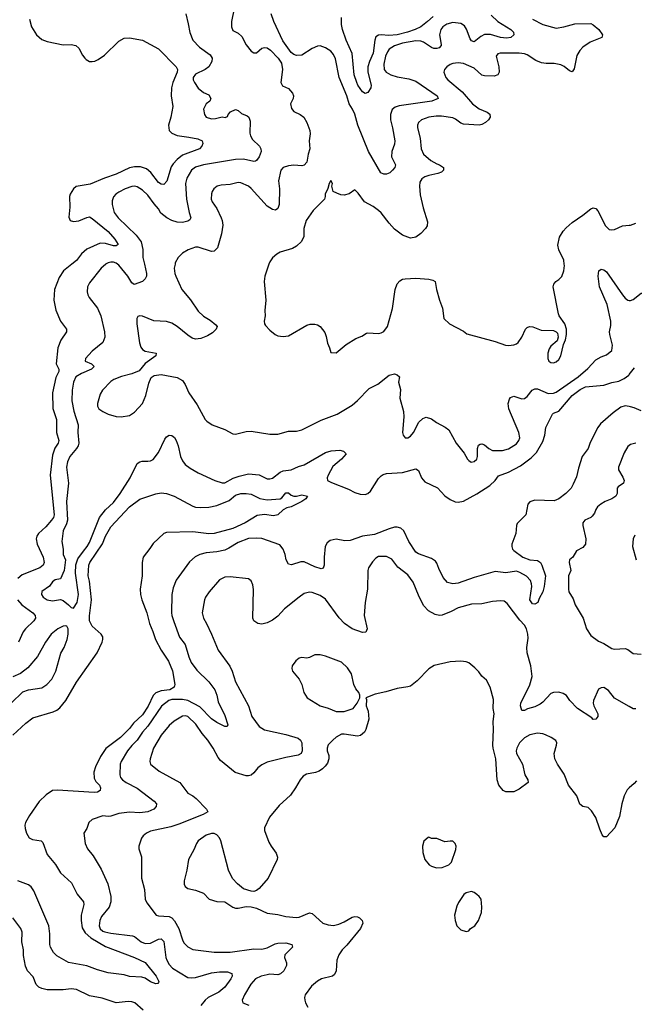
# Model space of a CAD drawing. Header units: inches. Extents: x 1839270 to 1929235, y 762242 to 910350.
# Tile 201 of 256: x 1895403 to 1900039, y 834418 to 841845. Entities that reach past the tile are written whole.
import ezdxf

# ---------------------------------------------------------------- set-up
doc = ezdxf.new("R2010")
doc.units = ezdxf.units.IN
doc.header["$MEASUREMENT"] = 0
for name, color, linetype in [('B8893', 7, 'Continuous'), ('B8894', 7, 'Continuous'), ('B9803', 7, 'Continuous'), ('B9804', 7, 'Continuous')]:
    doc.layers.add(name, color=color, linetype=linetype)

msp = doc.modelspace()

# ---------------------------------------------------------------- linework, layer by layer
at = {"layer": 'B8893', "color": 5}
for points, elevation in [([(1895795, 840000), (1895732.7, 839950), (1895700, 839900), (1895666, 839810), (1895659.6, 839730), (1895674.5, 839654.5), (1895710.2, 839570.2), (1895755.3, 839510), (1895757, 839490), (1895712.1, 839427.9), (1895690.2, 839369.8), (1895678.3, 839250), (1895696.9, 839210), (1895699.2, 839190), (1895674.9, 839145.1), (1895649.1, 839030.9), (1895651.9, 838911.9), (1895680.6, 838830), (1895680.1, 838730), (1895697.6, 838670), (1895692.9, 838650), (1895667.5, 838612.5), (1895650, 838558.9), (1895633.3, 838410), (1895661.9, 838110), (1895656.8, 838090), (1895642.9, 838070), (1895599.3, 838020.7), (1895544.9, 837970), (1895532.2, 837950), (1895526.2, 837930), (1895534, 837890), (1895580.5, 837790), (1895586.4, 837750), (1895581, 837730), (1895554.9, 837710), (1895421.5, 837658.5), (1895388.4, 837630)], 520), ([(1896051.4, 840000), (1896050, 839999.2), (1896018, 839970), (1895930, 839860.7), (1895915.6, 839830), (1895911.6, 839791.6), (1895916.5, 839770), (1895926.7, 839750), (1895988.8, 839670), (1896013.8, 839610), (1896041.7, 839490), (1896046, 839450), (1896029.1, 839410.9), (1895950, 839344.7), (1895899.5, 839290), (1895898, 839270), (1895945.5, 839250), (1895964.9, 839230), (1895943.6, 839210), (1895870, 839177.2), (1895825.2, 839150), (1895809.3, 839110), (1895799.3, 839050), (1895796.6, 838970), (1895812.4, 838892.4), (1895845.2, 838790), (1895841.6, 838730), (1895849.3, 838650), (1895843.8, 838630), (1895831.3, 838610), (1895780.2, 838550), (1895763.2, 838510), (1895756, 838470), (1895771.1, 838350), (1895755.9, 838210), (1895763.3, 838070), (1895756.6, 838043.4), (1895730.6, 837989.4), (1895720.1, 837910), (1895730.7, 837850), (1895731.2, 837810), (1895747.7, 837770), (1895739.3, 837690), (1895710, 837628), (1895670, 837619), (1895650, 837604), (1895627.9, 837572.1), (1895568.7, 837531.3), (1895568.5, 837510), (1895581.1, 837490), (1895610, 837469.1), (1895650, 837462.3), (1895710, 837470.4), (1895730, 837464.4), (1895772, 837432), (1895790, 837410.8), (1895810, 837406), (1895836.4, 837450), (1895846.2, 837510), (1895822.7, 837670), (1895826.1, 837733.9), (1895841.9, 837778.1), (1895883, 837837), (1895912.2, 837870), (1895930, 837901.7), (1896004.9, 838090), (1896050, 838148.8), (1896110, 838202), (1896161.3, 838270), (1896236.8, 838390), (1896290, 838497), (1896310, 838510.3), (1896325.5, 838514.5), (1896370, 838513.7), (1896390, 838517.6), (1896410, 838528.4), (1896450, 838580.5), (1896498.6, 838681.4), (1896510, 838697.3), (1896530, 838710.6), (1896550, 838707.7), (1896570, 838693.4), (1896583.8, 838670), (1896598, 838630), (1896615.2, 838550), (1896630, 838517.1), (1896650.4, 838490), (1896690, 838460.9), (1896750, 838427.6), (1896874, 838370), (1896930, 838352), (1896950, 838350.3), (1897014.2, 838385.8), (1897057.2, 838402.8), (1897130, 838418.2), (1897210, 838411.1), (1897270, 838382.6), (1897290, 838380.7), (1897310, 838386.4), (1897368.9, 838431.1), (1897390, 838441.2), (1897450, 838450.2), (1897506.1, 838473.9), (1897550, 838486.7), (1897710, 838579.6), (1897751.7, 838591.7), (1897816.7, 838596.7), (1897844.7, 838590), (1897866, 838570), (1897830.4, 838530), (1897766.1, 838473.9), (1897728.9, 838410), (1897721.3, 838390), (1897726, 838370), (1897754.2, 838354.2), (1897883, 838303), (1897930, 838279.6), (1897970, 838266.7), (1898010, 838263.6), (1898030, 838270.3), (1898050, 838288.4), (1898110, 838383.6), (1898130, 838404.9), (1898145.6, 838414.4), (1898170, 838421.5), (1898290, 838429.2), (1898390, 838458), (1898410, 838444.9), (1898432.7, 838390), (1898459, 838359), (1898554.1, 838314.1), (1898610, 838253.7), (1898650, 838224.9), (1898688.4, 838208.4), (1898710, 838204.9), (1898750, 838213), (1898851.5, 838268.5), (1898950, 838331.3), (1898990.5, 838369.5), (1899015.2, 838404.8), (1899090, 838431.6), (1899181.2, 838478.8), (1899261.2, 838538.8), (1899300.9, 838579.1), (1899350, 838663), (1899364.8, 838710), (1899372.4, 838770), (1899421.4, 838870), (1899430, 838877.8), (1899470, 838892.2), (1899569.5, 839010.5), (1899630, 839055.9), (1899670, 839075.2), (1899810, 839087.8), (1899870, 839109.3), (1899921.8, 839118.2), (1899962.7, 839137.3), (1899996.6, 839163.4), (1900000, 839167.6)], 540), ([(1896574.6, 840000), (1896569.2, 839970), (1896573.8, 839930), (1896580.8, 839910), (1896626, 839810), (1896691.2, 839731.2), (1896750, 839645.7), (1896790, 839608.4), (1896838.5, 839578.5), (1896883.4, 839543.4), (1896893, 839530), (1896886, 839510), (1896857.8, 839482.2), (1896819.7, 839460.3), (1896770, 839440.4), (1896730, 839436), (1896703.5, 839443.5), (1896670, 839464.4), (1896590, 839530.7), (1896550, 839556.8), (1896510, 839567.4), (1896414, 839574), (1896330, 839609.6), (1896310, 839611.6), (1896295.2, 839604.8), (1896286.4, 839590), (1896285.3, 839550), (1896306.5, 839406.5), (1896315.6, 839375.6), (1896330, 839357.1), (1896350, 839344.6), (1896431.3, 839330), (1896430.6, 839310), (1896350, 839251.5), (1896303.4, 839196.6), (1896250, 839174), (1896170, 839152.8), (1896114, 839130), (1896090, 839114.7), (1896026.4, 839050), (1896010, 839019), (1895988.7, 838950), (1895990.4, 838930), (1896000.5, 838910), (1896030, 838888.5), (1896070, 838870.4), (1896130, 838853), (1896168.1, 838848.1), (1896230, 838859.5), (1896270, 838884.9), (1896329.7, 838950), (1896355.1, 839010), (1896377.7, 839102.3), (1896394.5, 839145.5), (1896418, 839162), (1896470, 839168.2), (1896590, 839144.9), (1896630, 839123.8), (1896652.2, 839092.2), (1896678.3, 839030), (1896740.9, 838940.9), (1896803, 838830), (1896815.6, 838815.6), (1896854.8, 838790), (1896950, 838753.7), (1897010, 838721.1), (1897030, 838717.4), (1897110, 838738.3), (1897150, 838740.9), (1897290, 838718.7), (1897350, 838717.6), (1897430, 838741.3), (1897490, 838742), (1897530, 838750.4), (1897676.6, 838823.4), (1897797.2, 838870), (1897910, 838938.4), (1897950, 838972.7), (1898038, 839062), (1898104.4, 839095.6), (1898190, 839163), (1898230, 839173), (1898250, 839166.8), (1898266.8, 839150), (1898260.7, 839110), (1898274.4, 839054.4), (1898270.4, 838990), (1898298.8, 838890), (1898300.7, 838850), (1898290.9, 838730.9), (1898296, 838710), (1898310, 838691.3), (1898330, 838691), (1898350, 838702.8), (1898374.5, 838730), (1898413.2, 838810), (1898443.3, 838836.7), (1898470, 838847.3), (1898510, 838834.8), (1898546.9, 838806.9), (1898611.9, 838771.9), (1898640.7, 838750), (1898695.5, 838650), (1898754.9, 838574.9), (1898780.7, 838530), (1898790, 838518.8), (1898808.5, 838508.5), (1898830, 838513.4), (1898851.5, 838530), (1898855.8, 838550), (1898856.9, 838610), (1898864.9, 838635.1), (1898876.6, 838643.4), (1898890, 838645.7), (1898910, 838637.4), (1898941.7, 838610), (1898970, 838595.2), (1899045.3, 838594.7), (1899090, 838607.6), (1899150, 838644.4), (1899168.8, 838670), (1899175.2, 838690), (1899168.9, 838730), (1899093, 838910), (1899086.6, 838950), (1899097.2, 838982.8), (1899105.8, 838994.2), (1899130, 839005.5), (1899190, 838984.9), (1899210, 838986.7), (1899230, 839001.6), (1899268.9, 839051.1), (1899290, 839061.7), (1899310, 839061.5), (1899390, 839025), (1899430, 839026.7), (1899450, 839035.4), (1899616.8, 839150), (1899687.4, 839212.6), (1899750, 839280.4), (1899790, 839302.4), (1899830, 839317.1), (1899869.6, 839350.4), (1899875.8, 839390), (1899854.5, 839470), (1899853.1, 839490), (1899861.8, 839538.2), (1899861.5, 839570), (1899835.4, 839695.4), (1899777.4, 839830), (1899766.2, 839910), (1899772.3, 839950), (1899790, 839963.8), (1899810, 839957.6), (1899830, 839943.1), (1899949, 839770), (1899970, 839743.7), (1899990, 839728.9), (1900000, 839727.3)], 560), ([(1896343.1, 840000), (1896359, 839930), (1896358.6, 839910), (1896349.4, 839890), (1896330, 839869.9), (1896267.5, 839847.5), (1896250, 839859.3), (1896218.9, 839910), (1896150, 839994), (1896141.9, 840000)], 540), ([(1897283.4, 840000), (1897252.6, 839910), (1897247.7, 839870), (1897259.1, 839730), (1897251.8, 839651.8), (1897254, 839610), (1897247, 839570), (1897250.4, 839550), (1897257.7, 839537.7), (1897290, 839502), (1897330, 839470.6), (1897350, 839460.7), (1897390, 839455.5), (1897430, 839460.5), (1897570, 839540.7), (1897592.9, 839547.1), (1897630, 839547.3), (1897650, 839542.8), (1897670.5, 839530.5), (1897704.5, 839484.5), (1897715.9, 839455.9), (1897725.2, 839405.2), (1897741, 839370), (1897750, 839334), (1897790, 839332), (1897865.4, 839394.6), (1897939.6, 839440.4), (1897983.3, 839456.7), (1898020.1, 839479.9), (1898030, 839483), (1898110, 839478), (1898130, 839482), (1898150, 839494), (1898177.6, 839530), (1898214.2, 839665.8), (1898234.5, 839810), (1898250, 839851.3), (1898270, 839876), (1898290, 839887.3), (1898309.4, 839890.6), (1898390, 839896.3), (1898490, 839886.8), (1898519.8, 839879.8), (1898536, 839870), (1898547.7, 839810), (1898570.6, 839730), (1898593.4, 839670), (1898602.8, 839590), (1898644.7, 839550), (1898750, 839496), (1898775.3, 839475.3), (1898990, 839416.3), (1899068.7, 839388.7), (1899090, 839386.4), (1899130, 839392.7), (1899150, 839399.3), (1899163.7, 839410), (1899191.8, 839450), (1899217.2, 839510), (1899230, 839522.8), (1899249.4, 839530.6), (1899272.9, 839527.1), (1899337.5, 839502.5), (1899430, 839501), (1899450.9, 839490.9), (1899459.8, 839479.8), (1899466, 839450), (1899456.8, 839423.2), (1899410, 839382.7), (1899397, 839363), (1899387.2, 839330), (1899387.4, 839290), (1899395.5, 839270), (1899410, 839260.3), (1899430, 839256.9), (1899450, 839263.6), (1899470, 839282.4), (1899485.1, 839310), (1899506, 839394), (1899521.2, 839430), (1899528.7, 839470), (1899528.7, 839510), (1899514, 839550), (1899473.2, 839610), (1899467.2, 839627.2), (1899427.3, 839830), (1899432.3, 839850), (1899446.6, 839870), (1899470, 839885.5), (1899492.1, 839907.9), (1899506.3, 839950), (1899511.5, 839990), (1899510.6, 840000)], 580), ([(1900000, 838926.7), (1899970, 838931), (1899936.7, 838923.3), (1899879.4, 838880.6), (1899784.2, 838795.8), (1899764.7, 838770), (1899705.1, 838654.9), (1899690, 838609.6), (1899646, 838550), (1899618.4, 838461.6), (1899604, 838396), (1899578.5, 838341.5), (1899561.6, 838310), (1899522.4, 838270), (1899470, 838229.7), (1899434.5, 838214.5), (1899290, 838219.8), (1899251.2, 838208.8), (1899235.6, 838190), (1899221.1, 838110), (1899155.5, 838044.5), (1899150.3, 838030), (1899146.3, 837970), (1899114.9, 837890), (1899114.4, 837870), (1899121.3, 837850), (1899130, 837841.3), (1899199.5, 837790), (1899250, 837771.8), (1899310, 837766.7), (1899331.6, 837751.6), (1899342.7, 837730), (1899368, 837650), (1899359.7, 837570), (1899350, 837529.5), (1899321.3, 837478.7), (1899310.4, 837449.6), (1899290, 837437.2), (1899270, 837439.3), (1899252.3, 837470), (1899265.3, 837570), (1899264.2, 837590), (1899255.3, 837615.3), (1899226.5, 837646.5), (1899175.5, 837675.5), (1899150, 837683.9), (1899070, 837673.6), (1898990, 837683.7), (1898830, 837637.8), (1898710, 837594.5), (1898669.9, 837589.9), (1898630, 837599.3), (1898597.1, 837637.1), (1898564.1, 837704.1), (1898550, 837745.1), (1898539.4, 837759.4), (1898510, 837779.8), (1898410, 837816.5), (1898390, 837828.7), (1898338.4, 837910), (1898299.4, 837990), (1898276.9, 838010), (1898250, 838016.8), (1898230, 838015.8), (1898190, 838004.1), (1898078.7, 837961.3), (1897990, 837947.9), (1897895.8, 837915.8), (1897854.8, 837914.8), (1897790, 837927.1), (1897744.2, 837915.8), (1897721.8, 837898.2), (1897708.4, 837871.6), (1897700.2, 837790), (1897700.3, 837730), (1897693.3, 837706.7), (1897677.6, 837702.4), (1897630, 837717.7), (1897550, 837755.8), (1897524.8, 837755.2), (1897452.7, 837732.7), (1897430, 837737.2), (1897412, 837770), (1897405.1, 837810), (1897391.1, 837850), (1897364.2, 837884.2), (1897230, 837931.6), (1897190, 837935), (1897130, 837931.2), (1897050, 837901), (1896981.7, 837858.3), (1896950, 837844.1), (1896890, 837830.5), (1896810, 837824.4), (1896762, 837810), (1896727.4, 837792.6), (1896684.1, 837755.9), (1896583, 837617), (1896559.4, 837560.6), (1896551.4, 837510), (1896548.3, 837370), (1896550.2, 837350), (1896564.7, 837304.7), (1896608.2, 837188.2), (1896652.2, 837132.2), (1896678.6, 837038.6), (1896697, 836997), (1896738.4, 836938.4), (1896830, 836850.3), (1896875.1, 836790), (1896890.8, 836750), (1896900.7, 836700.7), (1896950, 836595.5), (1896973.8, 836526.2), (1896966.8, 836513.2), (1896950, 836514), (1896890, 836544.8), (1896850, 836572.1), (1896761.3, 836661.3), (1896670, 836709.3), (1896630, 836717.7), (1896550, 836717.9), (1896527.2, 836710), (1896473, 836667), (1896370, 836514.8), (1896328.9, 836471.1), (1896290, 836409.8), (1896248.7, 836370), (1896216.8, 836330), (1896167.1, 836250), (1896161.3, 836230), (1896157.3, 836150), (1896162.7, 836130), (1896178.5, 836110), (1896204.9, 836090), (1896290, 836047.6), (1896417.6, 835950), (1896434.4, 835930), (1896432.7, 835910), (1896415.3, 835890), (1896370.1, 835869.9), (1896310, 835862.7), (1896230, 835868.2), (1896150, 835858.2), (1896090, 835838), (1896070, 835835.2), (1896030, 835839.8), (1895948.4, 835811.6), (1895924.2, 835790), (1895910, 835745.2), (1895886, 835710), (1895895.8, 835630), (1895914.9, 835590), (1895957.4, 835537.4), (1896017, 835437), (1896067.6, 835327.6), (1896089.3, 835230), (1896089.2, 835190), (1896078.2, 835150), (1896019, 835081), (1896007, 835050), (1896002.5, 835010), (1896010, 834988.1), (1896030, 834970.2), (1896044.1, 834964.1), (1896090, 834954.1), (1896254.3, 834934.3), (1896270, 834929.2), (1896318, 834890), (1896350, 834877.3), (1896390, 834879.2), (1896450, 834909.5), (1896471, 834911), (1896490.9, 834890.9), (1896506.3, 834770), (1896511.9, 834750), (1896530, 834718.3), (1896554.9, 834690), (1896670, 834620.8), (1896697, 834617), (1896730, 834620.5), (1896850, 834654.8), (1896910, 834663.5), (1896970, 834662.3), (1897004, 834650), (1897004.9, 834630), (1896994.7, 834610), (1896950, 834546.5), (1896904.4, 834510), (1896825.4, 834470), (1896801.7, 834450), (1896768.4, 834410)], 540), ([(1900000, 838633), (1899990, 838625.2), (1899961.4, 838578.6), (1899919.3, 838470), (1899919.3, 838450), (1899953.7, 838393.7), (1899962, 838370), (1899957.1, 838350), (1899917.6, 838322.4), (1899910.4, 838310), (1899908.8, 838270), (1899898.7, 838250), (1899870.5, 838230), (1899820.5, 838210), (1899786.4, 838190), (1899762.4, 838170), (1899748.5, 838150), (1899738.3, 838121.7), (1899721.1, 838098.9), (1899710, 838089.6), (1899666.8, 838070), (1899650.7, 838050), (1899650.6, 838029.4), (1899673.7, 837930), (1899670.4, 837890), (1899650, 837862.7), (1899602.5, 837837.5), (1899576, 837790), (1899550.6, 837769.4), (1899548.3, 837751.7), (1899560.5, 837690), (1899541.6, 837650), (1899543.6, 837550), (1899546, 837530), (1899577.5, 837477.5), (1899593, 837430), (1899653.2, 837330), (1899679.7, 837250), (1899710, 837200.2), (1899770, 837156), (1899810, 837138.3), (1899870, 837102.7), (1899890, 837097.3), (1899970, 837100.7), (1899990, 837093.6), (1900000, 837086)], 560), ([(1895350, 836447.7), (1895450, 836539.7), (1895502.2, 836577.8), (1895656.2, 836623.8), (1895683, 836637), (1895705.4, 836654.6), (1895750.4, 836709.6), (1895832.5, 836847.5), (1895986.2, 837070), (1896024.5, 837150), (1896029.8, 837170), (1896028.8, 837190), (1896018.7, 837210), (1895950.6, 837270), (1895929.8, 837310), (1895929.2, 837349.2), (1895945.4, 837470), (1895928.4, 837610), (1895919.2, 837650), (1895924.9, 837730), (1895932.2, 837750), (1896028.1, 837891.9), (1896050, 837948.4), (1896090, 838020.3), (1896230, 838170.2), (1896310, 838227), (1896430, 838268), (1896470, 838275.5), (1896510, 838270.6), (1896569.3, 838250.7), (1896710, 838174.3), (1896730, 838167.4), (1896764.7, 838164.7), (1896830, 838169.1), (1896890, 838179.2), (1896982.1, 838217.9), (1897030, 838258.6), (1897070.3, 838270.3), (1897111.9, 838271.9), (1897150, 838266), (1897213.8, 838233.8), (1897270, 838222.6), (1897368.3, 838231.7), (1897381.2, 838238.8), (1897410, 838274.8), (1897430, 838274.8), (1897450, 838258.8), (1897470, 838250.7), (1897490, 838250.8), (1897530, 838260.7), (1897574, 838250), (1897562, 838230), (1897531.3, 838210), (1897450, 838169.3), (1897418, 838162), (1897390, 838149), (1897350, 838109.3), (1897317.1, 838102.9), (1897250, 838111.5), (1897194, 838106), (1897103, 838050), (1897010, 838007.9), (1896870, 837968.9), (1896830, 837967.1), (1896710, 837982.4), (1896510, 837978), (1896490, 837969.7), (1896410, 837894), (1896385, 837855), (1896333.1, 837790), (1896327.4, 837750), (1896325.8, 837650), (1896311.6, 837550), (1896313.1, 837510), (1896323.7, 837470), (1896362.4, 837370), (1896380.9, 837290), (1896408.3, 837230), (1896428.4, 837170), (1896469.3, 837090), (1896526.2, 837006.2), (1896554.4, 836934.4), (1896573.7, 836830), (1896569.3, 836810), (1896535.8, 836790), (1896470, 836782.9), (1896430, 836768.2), (1896410, 836747.6), (1896372.2, 836667.8), (1896330, 836601.2), (1896262.6, 836537.4), (1896230, 836497.3), (1896164.3, 836430), (1896052.8, 836347.2), (1896012.1, 836287.9), (1895974.8, 836210), (1895962.7, 836170), (1895964.9, 836124.9), (1895977.9, 836097.9), (1896004.2, 836070), (1896013.4, 836050), (1896010.3, 836029.7), (1895990, 836019.1), (1895964.8, 836015.2), (1895687.9, 836032.1), (1895650, 836029.7), (1895602.2, 835997.8), (1895550, 835947), (1895476.7, 835843.3), (1895447.6, 835790), (1895442.7, 835770), (1895444.1, 835744.1), (1895454.9, 835710), (1895474.5, 835674.5), (1895500.5, 835660.5), (1895563.8, 835650), (1895577.6, 835637.6), (1895610, 835548.8), (1895673.1, 835473.1), (1895710, 835408.9), (1895793.1, 835333.1), (1895836.5, 835250), (1895883.2, 835190), (1895885.6, 835170), (1895867.5, 835090), (1895866.7, 835050), (1895874.5, 834994.5), (1895897.3, 834957.3), (1895938.6, 834918.6), (1896050, 834855), (1896270, 834771.5), (1896350, 834732.6), (1896433.5, 834630), (1896451.6, 834590), (1896450, 834582), (1896444.5, 834575.5), (1896430, 834573.6), (1896390, 834588.4), (1896350, 834614), (1896323.3, 834623.3), (1896230, 834629), (1896190, 834639.3), (1896070, 834656.5), (1895990, 834677.7), (1895908.2, 834708.2), (1895770, 834734.2), (1895684, 834784), (1895657.7, 834810), (1895634, 834850), (1895629.1, 834870), (1895629.9, 834950), (1895623, 835010), (1895510, 835275), (1895490, 835304.1), (1895470, 835318.4), (1895390, 835348.8)], 520), ([(1900000, 836664.5), (1899890, 836727.6), (1899845.5, 836785.5), (1899810, 836806.6), (1899790, 836806.3), (1899770, 836794.3), (1899731.8, 836710), (1899727.7, 836690), (1899733.7, 836670), (1899764.4, 836610), (1899763, 836590), (1899750, 836568), (1899730, 836565.2), (1899717.7, 836577.7), (1899610, 836649.8), (1899552.3, 836710), (1899526.9, 836746.9), (1899502.6, 836762.6), (1899470, 836771.9), (1899430, 836770.7), (1899410, 836762.5), (1899350, 836697.6), (1899330, 836682.3), (1899290, 836662.4), (1899232.8, 836647.2), (1899210, 836634), (1899190, 836635.3), (1899179.5, 836670), (1899184.2, 836690), (1899251.3, 836828.7), (1899268, 836890), (1899258.8, 836970), (1899229.8, 837070), (1899228.7, 837110), (1899239.4, 837180.6), (1899237.1, 837210), (1899225.8, 837250), (1899210, 837277.4), (1899175.1, 837315.1), (1899080.7, 837440.7), (1899058, 837458), (1899030, 837462.4), (1898970, 837456.9), (1898890, 837438.7), (1898810, 837435.1), (1898710, 837409.6), (1898658.2, 837381.8), (1898590, 837354), (1898570, 837351.1), (1898538, 837358), (1898486.3, 837386.3), (1898450, 837426.6), (1898410, 837503.7), (1898370, 837602), (1898330, 837657.6), (1898254.1, 837714.1), (1898210, 837776.9), (1898170, 837795.1), (1898110, 837795.6), (1898090, 837783.7), (1898064.4, 837755.6), (1898033, 837710), (1898028.2, 837690), (1898026.3, 837550), (1898008.2, 837450), (1898000.2, 837350), (1898023.7, 837250), (1898014.7, 837225.3), (1897990, 837222), (1897910, 837250.8), (1897852.4, 837290), (1897813, 837333), (1897710, 837474), (1897670, 837502.8), (1897610, 837525.4), (1897590, 837525.7), (1897550, 837515.6), (1897510.4, 837490), (1897400, 837400), (1897350, 837346), (1897310, 837314.7), (1897270, 837296.3), (1897230, 837284.5), (1897198, 837290), (1897169.5, 837309.5), (1897161.2, 837330), (1897166.5, 837546.5), (1897161.7, 837581.7), (1897150, 837612.7), (1897127.6, 837627.6), (1896990, 837643.6), (1896950, 837640.5), (1896910, 837618.7), (1896831.8, 837530), (1896805.7, 837490), (1896798, 837470), (1896780.3, 837370), (1896788.8, 837330), (1896813.1, 837290), (1896850.3, 837210), (1896899.5, 837090), (1896988, 836968), (1897005.7, 836930), (1897030, 836851), (1897127.7, 836670), (1897153.7, 836590), (1897210, 836514.4), (1897250, 836488), (1897410, 836454), (1897504.5, 836424.5), (1897522, 836410), (1897530, 836390.8), (1897533.4, 836330), (1897525.3, 836310), (1897503.1, 836296.9), (1897410, 836280.9), (1897270, 836244), (1897230, 836224.2), (1897198.7, 836201.3), (1897170, 836163.7), (1897150, 836145.6), (1897130, 836140.5), (1897110, 836142.4), (1897027.6, 836167.6), (1896917.6, 836257.6), (1896900, 836280), (1896863, 836350), (1896822.6, 836410), (1896780, 836460), (1896731.8, 836530), (1896670, 836588.7), (1896650, 836594.2), (1896630, 836590.7), (1896567.1, 836552.9), (1896530, 836519.8), (1896470, 836447.3), (1896411.6, 836350), (1896386.2, 836270), (1896384, 836250), (1896388.4, 836230), (1896455.4, 836175.4), (1896611.8, 836091.8), (1896670, 836010.5), (1896710, 835990.4), (1896734, 835970), (1896812.7, 835890), (1896822, 835870), (1896786.8, 835850), (1896603.1, 835776.9), (1896542.7, 835757.3), (1896390, 835724.2), (1896358.4, 835710), (1896335.3, 835690), (1896322, 835670), (1896302.4, 835610), (1896301.3, 835590), (1896321.7, 835530), (1896322.6, 835370), (1896344.8, 835284.8), (1896350.3, 835210), (1896362.7, 835182.7), (1896431.5, 835091.5), (1896450, 835084.4), (1896530, 835080.7), (1896550.2, 835070), (1896570, 835047.6), (1896603, 834990), (1896630, 834904.9), (1896641.8, 834881.8), (1896671.1, 834851.1), (1896710, 834832.6), (1896870.2, 834810.2), (1896990, 834810.2), (1897170, 834836.3), (1897230, 834832.8), (1897270, 834845.1), (1897330, 834875), (1897350, 834879.4), (1897410, 834880.9), (1897454.8, 834870), (1897460.7, 834850), (1897402.4, 834790), (1897400.3, 834770), (1897415.6, 834730), (1897416.5, 834710), (1897396.1, 834670), (1897370, 834647.2), (1897350, 834640.3), (1897290, 834644.3), (1897270, 834641.5), (1897223.8, 834630), (1897182, 834610), (1897146, 834570), (1897098.4, 834490), (1897082, 834450), (1897086.8, 834430), (1897131.5, 834411.5)], 560), ([(1895386.4, 837470), (1895418.6, 837430), (1895501.8, 837370), (1895518.6, 837350), (1895521.2, 837330), (1895510.2, 837310), (1895445.8, 837250), (1895430, 837226.6), (1895393.5, 837150)], 520), ([(1895339.3, 836690), (1895426.2, 836773.8), (1895470, 836788.9), (1895570, 836805.3), (1895606.6, 836830), (1895645.6, 836870), (1895674.5, 836930), (1895712.9, 837067.1), (1895738.4, 837110), (1895762, 837170), (1895769.4, 837209.4), (1895769.2, 837249.2), (1895758, 837270), (1895750, 837274), (1895730, 837269.4), (1895690, 837251.1), (1895640.4, 837210), (1895597.1, 837150), (1895538.4, 837041.6), (1895463.6, 836956.4), (1895410, 836913.7), (1895351.3, 836888.7)], 540), ([(1900000, 836049.7), (1899984.1, 836035.9), (1899961.6, 835990), (1899944.4, 835930), (1899926.2, 835833.8), (1899893.4, 835750), (1899830, 835681.2), (1899810, 835682), (1899797.2, 835697.2), (1899778.7, 835738.7), (1899750, 835826), (1899717, 835877), (1899690, 835903.5), (1899650, 835911.1), (1899627.3, 835927.3), (1899604.5, 835990), (1899542.4, 836070), (1899510, 836155.1), (1899458.7, 836230), (1899440.5, 836270), (1899434.7, 836310), (1899451.7, 836371.7), (1899453.6, 836390), (1899447.6, 836407.6), (1899413.2, 836430), (1899369.3, 836450), (1899350, 836457.3), (1899310, 836462), (1899250, 836450.9), (1899210, 836428.4), (1899172.3, 836390), (1899153.4, 836350), (1899147.9, 836330), (1899150.3, 836310), (1899196.1, 836230), (1899212.4, 836150), (1899235.5, 836110), (1899239.5, 836090), (1899170, 836039.7), (1899130, 836021.6), (1899070, 836021.6), (1899050, 836031.8), (1899017.4, 836070), (1899003.5, 836110), (1898993.5, 836270), (1898973.6, 836350), (1898972.2, 836372.2), (1898977.6, 836490), (1898973.8, 836550), (1898982.2, 836610), (1898975.3, 836650), (1898977.2, 836717.2), (1898952.7, 836810), (1898923.7, 836863.7), (1898890, 836894), (1898866.8, 836926.8), (1898836.6, 836956.6), (1898790, 836992.7), (1898770, 837000.9), (1898730, 837007), (1898650, 837002), (1898530, 836972.7), (1898490.4, 836949.6), (1898402, 836858), (1898350, 836818.4), (1898330, 836811.6), (1898250, 836801.3), (1898164.8, 836775.2), (1898083.1, 836756.9), (1898014, 836730), (1898018, 836718), (1898017.3, 836670), (1898030.5, 836630), (1898036.3, 836570), (1898013.4, 836490), (1898002.8, 836470), (1897973.3, 836446.7), (1897950, 836441.6), (1897850, 836456.9), (1897830, 836455.1), (1897790, 836433.3), (1897763.8, 836410), (1897730, 836374.5), (1897721.7, 836350), (1897721.7, 836330), (1897734.1, 836294.1), (1897734.9, 836270), (1897723.8, 836236.2), (1897706.7, 836213.3), (1897687, 836193), (1897662.8, 836177.2), (1897633.7, 836166.3), (1897567.3, 836152.7), (1897542.3, 836137.7), (1897518.3, 836110), (1897484.6, 836050), (1897444.8, 835995.2), (1897361.4, 835918.6), (1897288.2, 835830), (1897250.6, 835750), (1897248.3, 835728.3), (1897281.7, 835641.7), (1897299.1, 835610), (1897338, 835558), (1897347.1, 835527.1), (1897344, 835510), (1897276.5, 835370), (1897210, 835291.8), (1897190, 835276.2), (1897170, 835269.6), (1897150, 835271.3), (1897090, 835289.6), (1897045.5, 835325.5), (1897008.2, 835368.2), (1896977.2, 835430), (1896919.8, 835650), (1896910, 835673), (1896890, 835697.3), (1896870, 835706.4), (1896850, 835706.8), (1896810, 835694.5), (1896748.1, 835650), (1896735.5, 835630), (1896717.7, 835582.3), (1896675.2, 835510), (1896664.6, 835430), (1896643.7, 835350), (1896644.8, 835324.8), (1896650, 835307.3), (1896670, 835290.6), (1896730, 835279.1), (1896790, 835257.3), (1896831.3, 835210), (1896890, 835193.4), (1896950, 835190.5), (1897010, 835150.8), (1897030, 835144), (1897050, 835143), (1897110, 835154.9), (1897150, 835153.4), (1897190, 835142), (1897270, 835104.4), (1897350, 835094.4), (1897410, 835081.3), (1897490, 835072), (1897510, 835074.3), (1897590, 835107.7), (1897610, 835102.7), (1897690, 835030.2), (1897730, 835016.3), (1897770, 835012.7), (1897810, 835021.5), (1897850, 835039.7), (1897910, 835075.8), (1897930, 835079.5), (1897950, 835077.6), (1897966.8, 835070), (1897985.5, 835050), (1897990.3, 835030), (1897973.7, 834990), (1897870, 834863.5), (1897834.3, 834830), (1897811.5, 834790), (1897794, 834750), (1897790.3, 834670), (1897778.2, 834641.8), (1897762.8, 834630), (1897678.8, 834610), (1897650, 834593.3), (1897605.2, 834554.8), (1897556.4, 834490), (1897550.4, 834470), (1897552.7, 834450), (1897558, 834430), (1897576.1, 834396.1)], 580), ([(1896335, 834375), (1896271.6, 834430), (1896250, 834437.3), (1896220.8, 834439.2), (1896130, 834429.7), (1896024.6, 834464.6), (1895930, 834481.1), (1895830.8, 834530.8), (1895790, 834535.6), (1895730, 834526.4), (1895610, 834528.3), (1895570, 834536.3), (1895546.1, 834546.1), (1895526.2, 834566.2), (1895504.2, 834624.2), (1895463, 834670), (1895446, 834706), (1895432.8, 834787.2), (1895432.8, 834830), (1895419.7, 834890), (1895422.3, 834962.3), (1895411.3, 834990), (1895350.9, 835070.9)], 540)]:
    msp.add_lwpolyline(points, dxfattribs=dict(at, elevation=elevation))
for points, elevation in [([(1897670, 837054), (1897630, 837053.2), (1897590, 837033.2), (1897570, 837029.3), (1897530, 837035.1), (1897510, 837029.3), (1897486.8, 837010), (1897458.8, 836970), (1897456, 836950), (1897461, 836930), (1897510.7, 836870), (1897530.4, 836830.4), (1897547.3, 836770), (1897570.7, 836730), (1897670, 836668.2), (1897730, 836653), (1897790, 836627.3), (1897850, 836627.3), (1897918, 836650), (1897948.7, 836690), (1897968.7, 836730), (1897968.7, 836750), (1897962, 836770), (1897938.7, 836798.7), (1897922.4, 836830), (1897906, 836910), (1897876.2, 836956.2), (1897830, 836998), (1897710, 837044.5)], 580), ([(1898490, 835678), (1898483.6, 835676.4), (1898451.1, 835648.9), (1898441, 835610), (1898443.5, 835563.5), (1898458.8, 835510), (1898490.5, 835470.5), (1898510, 835459.1), (1898547.5, 835447.5), (1898590, 835448.8), (1898639, 835470), (1898661.2, 835490), (1898693.3, 835586.7), (1898694.7, 835610), (1898687.6, 835630), (1898670, 835647.6), (1898650, 835649.6), (1898610, 835644), (1898550, 835669), (1898510, 835668.7)], 620), ([(1898810, 835269), (1898770, 835259), (1898754.4, 835245.6), (1898713.7, 835186.3), (1898701.1, 835158.9), (1898682.8, 835090), (1898686.8, 835050), (1898701, 835010), (1898730, 834978.8), (1898770, 834966), (1898790, 834971.3), (1898804, 834990), (1898835.6, 835010), (1898863.6, 835050), (1898887.3, 835110), (1898889.5, 835150), (1898882.7, 835210), (1898869.2, 835230), (1898850, 835246), (1898830, 835261.2)], 620)]:
    msp.add_lwpolyline(points, close=True, dxfattribs=dict(at, elevation=elevation))
at = {"layer": 'B8894', "color": 5}
for points, elevation in [([(1897019.6, 841930), (1896999.7, 841830), (1896999.6, 841790), (1897010, 841763.8), (1897050, 841742.6), (1897079.1, 841719.1), (1897110, 841654.4), (1897150, 841608.3), (1897170, 841594.9), (1897190, 841595.6), (1897229.2, 841630.8), (1897250, 841635.5), (1897270, 841633.7), (1897295.5, 841615.5), (1897353.7, 841553.7), (1897377.4, 841517.4), (1897386, 841470), (1897373.4, 841370), (1897385.7, 841345.7), (1897430, 841324.9), (1897461.1, 841290), (1897468.7, 841270), (1897465.7, 841250), (1897446.9, 841210), (1897453.9, 841173.9), (1897472, 841152), (1897519.3, 841130), (1897546.4, 841110), (1897568.7, 841070), (1897590.4, 841010), (1897594.9, 840985.1), (1897585.5, 840930), (1897592.7, 840870), (1897578, 840830), (1897568.9, 840771.1), (1897550, 840746.3), (1897530, 840742.6), (1897470, 840746.6), (1897430, 840742.7), (1897391.3, 840728.7), (1897372.2, 840710), (1897355.4, 840630), (1897362.3, 840570), (1897359.3, 840450), (1897350, 840419.5), (1897332.4, 840407.6), (1897310, 840412), (1897270, 840439.3), (1897150, 840571.9), (1897130, 840588.8), (1897070, 840614), (1897050, 840617.2), (1896990, 840602.3), (1896923.1, 840596.9), (1896892, 840588), (1896868.5, 840570), (1896854.9, 840550), (1896849.1, 840530.9), (1896847.7, 840490), (1896854, 840470), (1896890, 840419.5), (1896923.2, 840350), (1896931.1, 840330), (1896935.5, 840295.5), (1896926.4, 840230), (1896895.4, 840124.6), (1896870, 840098.9), (1896850, 840095.4), (1896750, 840128.6), (1896730, 840129.7), (1896674, 840110), (1896630, 840082.9), (1896597.1, 840050), (1896576.5, 840010), (1896574.6, 840000)], 560), ([(1895477.7, 841850), (1895491.3, 841790), (1895530.2, 841730), (1895570, 841696.2), (1895610, 841679.2), (1895730, 841654.7), (1895790, 841658.9), (1895826, 841650), (1895848.9, 841630), (1895876.7, 841576.7), (1895894.4, 841554.4), (1895904.1, 841544.1), (1895930, 841530.5), (1895950, 841528.4), (1895970, 841532.4), (1895996, 841544), (1896041.6, 841578.4), (1896150, 841683.8), (1896190, 841705.3), (1896230, 841707.2), (1896330, 841690.3), (1896450, 841624.9), (1896582, 841490), (1896592.4, 841470), (1896591.2, 841450), (1896558.6, 841370), (1896548, 841330), (1896546.7, 841270), (1896559.2, 841190), (1896544.2, 841110), (1896525, 841050), (1896530.2, 841010), (1896550, 840987.9), (1896590, 840971.1), (1896679.8, 840959.8), (1896746.1, 840946.1), (1896779.1, 840930), (1896785.5, 840910), (1896776.4, 840890), (1896758, 840870), (1896630, 840821.9), (1896589.6, 840790.4), (1896561.3, 840758.7), (1896546.2, 840733.8), (1896512.5, 840627.5), (1896490, 840601.6), (1896470, 840603.1), (1896450, 840616.8), (1896391.3, 840691.3), (1896359, 840719), (1896314.7, 840734.7), (1896270, 840735.8), (1896230, 840728.2), (1896130, 840680.4), (1896043.1, 840650), (1895935.7, 840604.3), (1895830, 840586), (1895808.3, 840570), (1895782.7, 840530), (1895777.8, 840510), (1895782.2, 840430), (1895774.7, 840354.7), (1895784.2, 840330), (1895810, 840322.7), (1895850, 840327.9), (1895910, 840353.8), (1895930, 840357.2), (1895950, 840346.2), (1896070, 840247.1), (1896121, 840190), (1896144.9, 840150), (1896130, 840139.8), (1896110, 840139.9), (1896050, 840156.2), (1896010, 840160.2), (1895910, 840115), (1895870, 840078.2), (1895831, 840029), (1895795, 840000)], 520), ([(1896654.9, 841890), (1896674.7, 841814.7), (1896687.3, 841747.3), (1896708.2, 841690), (1896758, 841638), (1896839.6, 841579.6), (1896855.1, 841555.1), (1896852.9, 841530), (1896828.7, 841490), (1896801.3, 841470), (1896730, 841435.2), (1896710.2, 841410), (1896712.2, 841390), (1896721.3, 841370), (1896750, 841327.1), (1896790, 841295.2), (1896830, 841278.8), (1896844, 841250), (1896836, 841230), (1896810, 841209.3), (1896798.4, 841190), (1896790.4, 841170), (1896795.8, 841130), (1896810.5, 841110), (1896850, 841096.9), (1896881, 841099), (1896930, 841111.3), (1896952.9, 841107.1), (1896970, 841114), (1896975.3, 841130), (1896994, 841150), (1897030, 841166.8), (1897050, 841158.8), (1897076.7, 841136.7), (1897118.5, 841118.5), (1897130.4, 841110), (1897140.5, 841080.5), (1897138.8, 840990), (1897142.8, 840970), (1897160.1, 840940.1), (1897211.8, 840890), (1897223.1, 840870), (1897224.9, 840850), (1897210, 840809.6), (1897190, 840782), (1897181.1, 840778.9), (1897170, 840776), (1897091.9, 840791.9), (1897030.8, 840789.2), (1896789.8, 840749.8), (1896730, 840733.2), (1896697.7, 840710), (1896662.6, 840650), (1896653.5, 840610), (1896662.1, 840490), (1896680.5, 840390), (1896693, 840350), (1896685.4, 840334.6), (1896670, 840325.3), (1896630, 840316), (1896590, 840318.5), (1896549.9, 840329.9), (1896512.1, 840350), (1896466.7, 840386.7), (1896450, 840418.5), (1896416.1, 840456.1), (1896370, 840520.3), (1896330, 840558.4), (1896290, 840584.5), (1896270, 840588.7), (1896250, 840586.8), (1896199.3, 840570), (1896150, 840545.1), (1896128.8, 840530), (1896111.1, 840508.9), (1896101.6, 840478.4), (1896100.2, 840450), (1896116.5, 840390), (1896145.2, 840350), (1896280.8, 840220.8), (1896318.2, 840170), (1896331.6, 840111.6), (1896331.8, 840050), (1896343.1, 840000)], 540), ([(1899270, 841847.7), (1899350, 841808.6), (1899450, 841781.7), (1899508.5, 841791.5), (1899590, 841814.2), (1899710, 841817.1), (1899730, 841806), (1899770.4, 841770), (1899798, 841730), (1899793.4, 841710), (1899705.6, 841674.4), (1899650, 841636.4), (1899627, 841613), (1899606.3, 841573.7), (1899585.4, 841474.6), (1899570, 841451.8), (1899550, 841459.7), (1899511.3, 841491.3), (1899484.3, 841504.3), (1899434.9, 841514.9), (1899375.1, 841515.1), (1899340.2, 841520.2), (1899297.2, 841537.2), (1899230, 841579.8), (1899210, 841587.1), (1899171.7, 841591.7), (1899028.3, 841591.7), (1899010, 841587.6), (1898996.5, 841570), (1899017.8, 841490), (1899020.2, 841450), (1899008.7, 841430), (1898981.9, 841418.1), (1898910, 841420.2), (1898890, 841426.2), (1898830, 841480.2), (1898750, 841513.5), (1898710, 841518.3), (1898670, 841513.5), (1898650, 841506.9), (1898623.8, 841490), (1898606.7, 841470), (1898603.1, 841450), (1898617.4, 841410), (1898633.1, 841390), (1898740.1, 841300.1), (1898819.1, 841210), (1898870, 841173.2), (1898928.1, 841148.1), (1898950, 841132.7), (1898952.2, 841110), (1898938.7, 841090), (1898917, 841070), (1898890, 841054.2), (1898870, 841049.8), (1898750, 841057.4), (1898730, 841063.7), (1898690, 841094.9), (1898670, 841104.5), (1898584.1, 841115.9), (1898543.5, 841116.5), (1898490, 841109), (1898433.4, 841090), (1898410.4, 841070), (1898403.7, 841050), (1898403.1, 841030), (1898424.1, 840950), (1898431.3, 840870), (1898447.7, 840830), (1898503.5, 840783.5), (1898550, 840756.9), (1898570.7, 840750), (1898599.1, 840730), (1898599.1, 840710), (1898584.2, 840695.8), (1898556, 840684), (1898490, 840670.7), (1898460, 840660), (1898436.1, 840643.9), (1898421.5, 840618.5), (1898417.8, 840590), (1898423.5, 840523.5), (1898445.7, 840425.7), (1898480.2, 840320.2), (1898476.5, 840290), (1898464.6, 840270), (1898430, 840231.5), (1898390, 840204.5), (1898350, 840197.3), (1898290, 840220.5), (1898230, 840264.2), (1898189.1, 840309.1), (1898130, 840387.8), (1898110, 840406.3), (1898070, 840434.8), (1898002.9, 840470), (1897957.1, 840537.1), (1897937, 840557), (1897930, 840561.2), (1897888.6, 840531.4), (1897850, 840520.8), (1897824.2, 840524.2), (1897795.5, 840535.5), (1897767.3, 840550), (1897756.3, 840590), (1897763.7, 840610), (1897749, 840631), (1897738, 840610), (1897727.5, 840572.5), (1897706, 840530), (1897707.7, 840510), (1897701.6, 840490), (1897615.4, 840404.6), (1897564.9, 840330), (1897547, 840270), (1897545.3, 840210), (1897529, 840171), (1897490, 840136.9), (1897460.8, 840119.2), (1897368.8, 840091.2), (1897342.6, 840077.4), (1897310, 840049.4), (1897290, 840019.3), (1897283.4, 840000)], 580), ([(1898958.9, 841878.9), (1899010, 841831), (1899108.2, 841770), (1899128, 841750), (1899130.8, 841730), (1899106.8, 841710), (1899075.1, 841704.9), (1899030, 841709.3), (1898953.8, 841733.8), (1898910, 841733), (1898880.7, 841719.3), (1898830, 841678.7), (1898810, 841685.1), (1898800, 841700), (1898773.9, 841773.9), (1898758.6, 841798.6), (1898730, 841815.7), (1898670, 841823.2), (1898624, 841810), (1898595.2, 841790), (1898579.8, 841770), (1898570.8, 841730), (1898582.8, 841657.2), (1898582, 841650), (1898566.3, 841633.7), (1898550, 841628), (1898527.6, 841627.6), (1898510, 841633.9), (1898450, 841675.8), (1898430, 841682.8), (1898390, 841686.1), (1898290, 841668.9), (1898230, 841648.1), (1898190, 841621.6), (1898176.8, 841603.2), (1898162.6, 841570), (1898148.7, 841510), (1898153, 841470), (1898168, 841450), (1898201.3, 841430), (1898250, 841413.9), (1898338, 841398), (1898390, 841382), (1898552, 841270), (1898559.1, 841250), (1898510.8, 841230), (1898264.2, 841195.8), (1898235.1, 841184.9), (1898213.4, 841166.6), (1898199.4, 841130), (1898200.1, 841090), (1898215.1, 841030), (1898231.7, 840930), (1898230, 840906.6), (1898209.3, 840850), (1898208.2, 840810), (1898237.6, 840750), (1898231.8, 840730), (1898216.1, 840710), (1898195.8, 840690), (1898170, 840679.5), (1898150, 840678.6), (1898126.8, 840690), (1898034.1, 840850), (1897954.5, 841050), (1897930, 841131.3), (1897913.3, 841170), (1897887.9, 841210), (1897869.9, 841270), (1897812.5, 841410), (1897785.3, 841550), (1897770, 841582.4), (1897750, 841606.3), (1897710, 841633.6), (1897670, 841647.6), (1897650, 841644.2), (1897610, 841627.8), (1897530, 841576.2), (1897490, 841574), (1897470, 841582), (1897450, 841597), (1897386.6, 841686.6), (1897318.8, 841830), (1897300.8, 841890)], 560), ([(1898521.7, 841870), (1898478.9, 841830), (1898428.7, 841790), (1898386.5, 841770), (1898328.9, 841750), (1898250, 841730.7), (1898186.2, 841726.2), (1898130, 841729.9), (1898110, 841727.2), (1898090, 841715.1), (1898081.1, 841690), (1898070, 841592.8), (1898040.8, 841530), (1898028.5, 841490), (1898028, 841448), (1898055.3, 841350), (1898050.7, 841330), (1898030, 841296), (1898010, 841289.3), (1897990, 841301.3), (1897954.4, 841350), (1897945, 841370), (1897925.4, 841430), (1897909.9, 841590), (1897865, 841690), (1897836.7, 841770), (1897830.5, 841809.5), (1897830, 841862)], 540), ([(1899510.6, 840000), (1899508, 840030), (1899469, 840109), (1899463.5, 840143.5), (1899476.1, 840203.9), (1899502.5, 840250), (1899524.3, 840275.7), (1899570, 840315), (1899650.6, 840369.4), (1899710, 840419.3), (1899730, 840425.5), (1899750, 840420.7), (1899763.9, 840403.9), (1899822, 840290), (1899850, 840262.8), (1899870, 840258.8), (1899890, 840262.8), (1899950, 840290.7), (1900000, 840294.7)], 580), ([(1896141.9, 840000), (1896130, 840008.8), (1896110, 840015.5), (1896090, 840015.5), (1896070, 840010.8), (1896051.4, 840000)], 540)]:
    msp.add_lwpolyline(points, dxfattribs=dict(at, elevation=elevation))
at = {"layer": 'B9803', "color": 5}
for points, elevation in [([(1900000, 839727.3), (1900010, 839725.7), (1900030, 839734), (1900090, 839782.4), (1900110, 839781.6), (1900170, 839743), (1900190, 839743), (1900230, 839773), (1900243.6, 839790), (1900255.7, 839824.3), (1900259.5, 839870), (1900256, 839950), (1900260.5, 840000)], 560), ([(1900000, 839167.6), (1900041, 839219)], 540), ([(1900090, 838895.6), (1900038.2, 838918.2), (1900010, 838925.3), (1900000, 838926.7)], 540), ([(1900050.4, 838649.6), (1900010, 838640.9), (1900000, 838633)], 560), ([(1900042.7, 837957.3), (1900030.3, 837929.7), (1900024.4, 837870), (1900052.4, 837770)], 580), ([(1900000, 837086), (1900030, 837063.2), (1900090, 837059.3)], 560), ([(1900050, 836646.6), (1900030, 836647.3), (1900000, 836664.5)], 560), ([(1900055.6, 836104.4), (1900037.6, 836082.4), (1900000, 836049.7)], 580)]:
    msp.add_lwpolyline(points, dxfattribs=dict(at, elevation=elevation))
at = {"layer": 'B9804', "color": 5, "elevation": 580}
msp.add_lwpolyline([(1900000, 840294.7), (1900010, 840295.5), (1900050, 840310.5)], dxfattribs=at)

doc.saveas('drawing.dxf')
